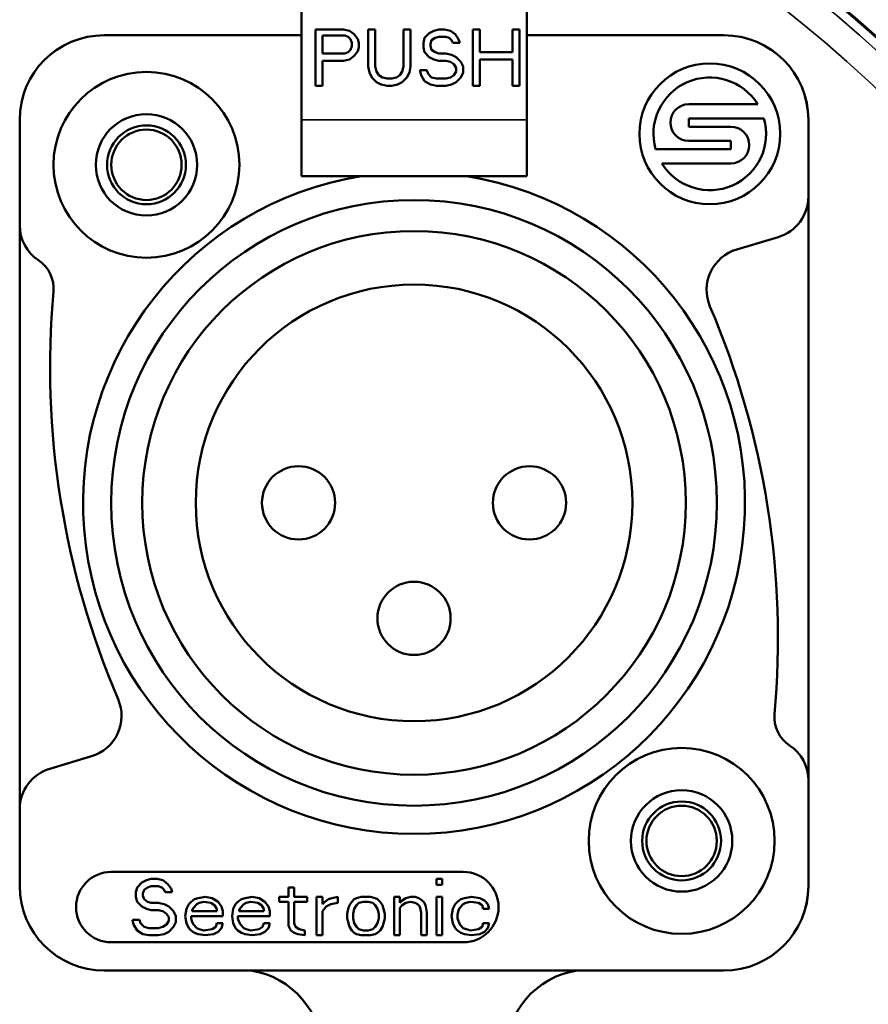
# Model space of a CAD drawing. Header units: millimetres. Extents: x 30 to 1646, y 30 to 1265.
# Tile 133 of 137: x 1477 to 1507, y 1071 to 1106. Entities that reach past the tile are written whole.
import ezdxf

# ---------------------------------------------------------------- set-up
doc = ezdxf.new("R2010")
doc.units = ezdxf.units.MM
doc.header["$LTSCALE"] = 6
doc.layers.add('Visible (ISO)', color=7, linetype='Continuous', lineweight=50)
doc.layers.add('Visible Narrow (ISO)', color=7, linetype='Continuous', lineweight=35)

msp = doc.modelspace()

# ---------------------------------------------------------------- linework, layer by layer
at = {"layer": 'Visible (ISO)'}
for p, q in [((1487.242, 1102.6416), (1487.242, 1107.6416)), ((1495.242, 1102.6416), (1495.242, 1107.6416)), ((1480.242, 1105.6416), (1480.2403, 1105.6416)), ((1480.242, 1105.6416), (1487.242, 1105.6416)), ((1487.742, 1105.8453), (1487.742, 1103.8453)), ((1488.742, 1105.8453), (1487.742, 1105.8453)), ((1487.992, 1104.9942), (1487.992, 1105.6325)), ((1487.992, 1105.6325), (1488.7837, 1105.6325)), ((1488.742, 1105.8453), (1488.9504, 1105.8027)), ((1488.9087, 1105.59), (1488.7837, 1105.6325)), ((1488.992, 1105.5049), (1488.9087, 1105.59)), ((1488.9504, 1105.8027), (1489.117, 1105.6751)), ((1489.117, 1105.6751), (1489.242, 1105.5049)), ((1489.617, 1105.8453), (1489.617, 1104.5261)), ((1489.867, 1105.8453), (1489.617, 1105.8453)), ((1489.867, 1104.5261), (1489.867, 1105.8453)), ((1490.867, 1105.8453), (1490.867, 1104.5261)), ((1491.117, 1105.8453), (1490.867, 1105.8453)), ((1491.117, 1104.5261), (1491.117, 1105.8453)), ((1491.5754, 1105.3772), (1491.617, 1105.5474)), ((1491.617, 1105.5474), (1491.7837, 1105.7176)), ((1491.7837, 1105.7176), (1491.9504, 1105.8027)), ((1491.992, 1105.5474), (1491.867, 1105.4623)), ((1491.9504, 1105.8027), (1492.117, 1105.8453)), ((1492.117, 1105.59), (1491.992, 1105.5474)), ((1492.3254, 1105.8453), (1492.117, 1105.8453)), ((1492.117, 1105.59), (1492.367, 1105.59)), ((1492.3254, 1105.8453), (1492.5337, 1105.8027)), ((1492.492, 1105.5474), (1492.367, 1105.59)), ((1492.5754, 1105.4623), (1492.492, 1105.5474)), ((1492.5337, 1105.8027), (1492.7004, 1105.6751)), ((1492.7004, 1105.6751), (1492.8254, 1105.5049)), ((1493.3254, 1105.8453), (1493.3254, 1103.8453)), ((1493.5754, 1105.8453), (1493.3254, 1105.8453)), ((1493.5754, 1105.0368), (1493.5754, 1105.8453)), ((1494.742, 1105.8453), (1494.742, 1105.0368)), ((1494.992, 1105.8453), (1494.742, 1105.8453)), ((1494.992, 1103.8453), (1494.992, 1105.8453)), ((1495.242, 1105.6416), (1502.242, 1105.6416)), ((1502.2439, 1105.6416), (1502.242, 1105.6416)), ((1489.0337, 1105.3772), (1488.992, 1105.5049)), ((1488.992, 1105.1219), (1489.0337, 1105.2495)), ((1489.0337, 1105.3772), (1489.0337, 1105.2495)), ((1489.242, 1105.5049), (1489.2837, 1105.3772)), ((1489.2837, 1105.207), (1489.242, 1105.0793)), ((1489.2837, 1105.207), (1489.2837, 1105.3772)), ((1491.5754, 1105.3772), (1491.5754, 1105.207)), ((1491.617, 1105.0368), (1491.5754, 1105.207)), ((1491.867, 1105.4623), (1491.8254, 1105.3346)), ((1491.8254, 1105.2495), (1491.8254, 1105.3346)), ((1491.8254, 1105.2495), (1491.867, 1105.1219)), ((1492.617, 1105.3772), (1492.5754, 1105.4623)), ((1492.617, 1105.3772), (1492.867, 1105.3772)), ((1492.8254, 1105.5049), (1492.867, 1105.3772)), ((1488.7837, 1104.9942), (1487.992, 1104.9942)), ((1488.7837, 1104.9942), (1488.9087, 1105.0368)), ((1488.9087, 1105.0368), (1488.992, 1105.1219)), ((1489.117, 1104.9091), (1488.9504, 1104.7814)), ((1489.242, 1105.0793), (1489.117, 1104.9091)), ((1491.7837, 1104.8666), (1491.617, 1105.0368)), ((1491.9504, 1104.7814), (1491.7837, 1104.8666)), ((1491.867, 1105.1219), (1491.992, 1105.0368)), ((1491.992, 1105.0368), (1492.117, 1104.9942)), ((1492.367, 1104.9942), (1492.117, 1104.9942)), ((1492.367, 1104.9942), (1492.5754, 1104.9517)), ((1492.5754, 1104.9517), (1492.742, 1104.8666)), ((1492.742, 1104.8666), (1492.9087, 1104.6963)), ((1494.742, 1105.0368), (1493.5754, 1105.0368)), ((1487.992, 1104.7389), (1488.742, 1104.7389)), ((1487.992, 1103.8453), (1487.992, 1104.7389)), ((1488.9504, 1104.7814), (1488.742, 1104.7389)), ((1489.6587, 1104.3134), (1489.617, 1104.5261)), ((1489.867, 1104.5261), (1489.9087, 1104.3559)), ((1490.8254, 1104.3559), (1490.867, 1104.5261)), ((1491.117, 1104.5261), (1491.0754, 1104.3134)), ((1492.117, 1104.7389), (1491.9504, 1104.7814)), ((1492.117, 1104.7389), (1492.367, 1104.7389)), ((1492.5337, 1104.6963), (1492.367, 1104.7389)), ((1492.6587, 1104.6112), (1492.5337, 1104.6963)), ((1492.742, 1104.4836), (1492.6587, 1104.6112)), ((1492.742, 1104.4836), (1492.742, 1104.3559)), ((1492.9087, 1104.6963), (1492.992, 1104.5261)), ((1492.992, 1104.3134), (1492.992, 1104.5261)), ((1493.5754, 1103.8453), (1493.5754, 1104.7814)), ((1493.5754, 1104.7814), (1494.742, 1104.7814)), ((1494.742, 1104.7814), (1494.742, 1103.8453)), ((1489.742, 1104.1431), (1489.6587, 1104.3134)), ((1489.9087, 1103.9729), (1489.742, 1104.1431)), ((1489.9087, 1104.3559), (1489.992, 1104.2283)), ((1489.992, 1104.2283), (1490.117, 1104.1431)), ((1490.117, 1104.1431), (1490.2837, 1104.1006)), ((1490.4504, 1104.1006), (1490.617, 1104.1431)), ((1490.617, 1104.1431), (1490.742, 1104.2283)), ((1490.742, 1104.2283), (1490.8254, 1104.3559)), ((1490.992, 1104.1431), (1490.8254, 1103.9729)), ((1491.0754, 1104.3134), (1490.992, 1104.1431)), ((1491.492, 1104.2283), (1491.4504, 1104.3985)), ((1491.7004, 1104.3985), (1491.4504, 1104.3985)), ((1491.617, 1104.0155), (1491.492, 1104.2283)), ((1491.7004, 1104.3985), (1491.742, 1104.2708)), ((1491.742, 1104.2708), (1491.867, 1104.1431)), ((1491.867, 1104.1431), (1492.0337, 1104.1006)), ((1492.367, 1104.1006), (1492.5337, 1104.1431)), ((1492.5337, 1104.1431), (1492.6587, 1104.2283)), ((1492.6587, 1104.2283), (1492.742, 1104.3559)), ((1492.9087, 1104.1431), (1492.742, 1103.9729)), ((1492.992, 1104.3134), (1492.9087, 1104.1431)), ((1487.742, 1103.8453), (1487.992, 1103.8453)), ((1490.0754, 1103.8878), (1489.9087, 1103.9729)), ((1490.2837, 1103.8453), (1490.0754, 1103.8878)), ((1490.4504, 1104.1006), (1490.2837, 1104.1006)), ((1490.2837, 1103.8453), (1490.4504, 1103.8453)), ((1490.6587, 1103.8878), (1490.4504, 1103.8453)), ((1490.8254, 1103.9729), (1490.6587, 1103.8878)), ((1491.8254, 1103.8878), (1491.617, 1104.0155)), ((1492.0337, 1103.8453), (1491.8254, 1103.8878)), ((1492.367, 1104.1006), (1492.0337, 1104.1006)), ((1492.0337, 1103.8453), (1492.367, 1103.8453)), ((1492.5754, 1103.8878), (1492.367, 1103.8453)), ((1492.742, 1103.9729), (1492.5754, 1103.8878)), ((1493.3254, 1103.8453), (1493.5754, 1103.8453)), ((1494.742, 1103.8453), (1494.992, 1103.8453)), ((1503.4442, 1103.1916), (1500.992, 1103.1916)), ((1477.242, 1102.6434), (1477.242, 1102.6416)), ((1477.242, 1098.8999), (1477.242, 1102.6416)), ((1487.242, 1100.6416), (1487.242, 1102.6416)), ((1495.242, 1102.6416), (1495.242, 1100.6416)), ((1500.992, 1102.3916), (1500.992, 1102.6916)), ((1500.992, 1102.6916), (1503.6649, 1102.6916)), ((1502.492, 1102.3916), (1500.992, 1102.3916)), ((1505.242, 1102.6416), (1505.242, 1102.6434)), ((1505.242, 1102.6416), (1505.242, 1099.9159)), ((1500.992, 1101.8916), (1502.492, 1101.8916)), ((1502.492, 1101.8916), (1502.492, 1101.5916)), ((1502.492, 1101.5916), (1499.8192, 1101.5916)), ((1500.0398, 1101.0916), (1502.492, 1101.0916)), ((1495.242, 1100.6416), (1487.242, 1100.6416)), ((1505.242, 1099.9159), (1505.242, 1079.1832)), ((1477.242, 1078.1673), (1477.242, 1098.8999)), ((1504.1723, 1098.4789), (1502.6969, 1098.0371)), ((1478.3118, 1079.6042), (1479.7872, 1080.046)), ((1505.242, 1079.1832), (1505.242, 1075.4416)), ((1477.242, 1075.4416), (1477.242, 1078.1673)), ((1492.992, 1075.9416), (1480.492, 1075.9416)), ((1481.4087, 1075.3937), (1481.5754, 1075.5639)), ((1481.5754, 1075.5639), (1481.742, 1075.649)), ((1481.742, 1075.649), (1481.9087, 1075.6916)), ((1482.117, 1075.6916), (1481.9087, 1075.6916)), ((1482.117, 1075.6916), (1482.3254, 1075.649)), ((1482.3254, 1075.649), (1482.492, 1075.5214)), ((1482.492, 1075.5214), (1482.617, 1075.3512)), ((1492.0337, 1075.6916), (1492.0337, 1075.4788)), ((1492.242, 1075.6916), (1492.0337, 1075.6916)), ((1492.0337, 1075.4788), (1492.242, 1075.4788)), ((1492.242, 1075.4788), (1492.242, 1075.6916)), ((1477.242, 1075.4416), (1477.242, 1075.4398)), ((1481.367, 1075.2235), (1481.4087, 1075.3937)), ((1481.367, 1075.2235), (1481.367, 1075.0533)), ((1481.6587, 1075.3086), (1481.617, 1075.1809)), ((1481.617, 1075.0958), (1481.617, 1075.1809)), ((1481.7837, 1075.3937), (1481.6587, 1075.3086)), ((1481.9087, 1075.4363), (1481.7837, 1075.3937)), ((1481.9087, 1075.4363), (1482.1587, 1075.4363)), ((1482.2837, 1075.3937), (1482.1587, 1075.4363)), ((1482.367, 1075.3086), (1482.2837, 1075.3937)), ((1482.4087, 1075.2235), (1482.367, 1075.3086)), ((1482.4087, 1075.2235), (1482.6587, 1075.2235)), ((1482.617, 1075.3512), (1482.6587, 1075.2235)), ((1486.7837, 1075.3937), (1486.7837, 1075.0533)), ((1486.992, 1075.3937), (1486.7837, 1075.3937)), ((1486.992, 1075.0533), (1486.992, 1075.3937)), ((1505.242, 1075.4398), (1505.242, 1075.4416)), ((1481.4087, 1074.8831), (1481.367, 1075.0533)), ((1481.5754, 1074.7129), (1481.4087, 1074.8831)), ((1481.617, 1075.0958), (1481.6587, 1074.9682)), ((1481.6587, 1074.9682), (1481.7837, 1074.8831)), ((1481.7837, 1074.8831), (1481.9087, 1074.8405)), ((1482.1587, 1074.8405), (1481.9087, 1074.8405)), ((1482.1587, 1074.8405), (1482.367, 1074.798)), ((1482.367, 1074.798), (1482.5337, 1074.7129)), ((1483.1587, 1074.6277), (1483.242, 1074.798)), ((1483.242, 1074.798), (1483.3254, 1074.8831)), ((1483.3254, 1074.8831), (1483.4504, 1074.9682)), ((1483.5337, 1074.798), (1483.4087, 1074.6703)), ((1483.4504, 1074.9682), (1483.5754, 1075.0107)), ((1483.617, 1074.8405), (1483.5337, 1074.798)), ((1483.5754, 1075.0107), (1483.8254, 1075.0533)), ((1483.7837, 1074.8831), (1483.617, 1074.8405)), ((1484.0337, 1074.8405), (1483.7837, 1074.8831)), ((1483.8254, 1075.0533), (1484.0754, 1075.0107)), ((1484.1587, 1074.7554), (1484.0337, 1074.8405)), ((1484.0754, 1075.0107), (1484.2837, 1074.8831)), ((1484.2837, 1074.8831), (1484.4087, 1074.7129)), ((1484.8254, 1074.6277), (1484.9087, 1074.798)), ((1484.9087, 1074.798), (1484.992, 1074.8831)), ((1484.992, 1074.8831), (1485.117, 1074.9682)), ((1485.2004, 1074.798), (1485.0754, 1074.6703)), ((1485.117, 1074.9682), (1485.242, 1075.0107)), ((1485.2837, 1074.8405), (1485.2004, 1074.798)), ((1485.242, 1075.0107), (1485.492, 1075.0533)), ((1485.4504, 1074.8831), (1485.2837, 1074.8405)), ((1485.7004, 1074.8405), (1485.4504, 1074.8831)), ((1485.492, 1075.0533), (1485.742, 1075.0107)), ((1485.8254, 1074.7554), (1485.7004, 1074.8405)), ((1485.742, 1075.0107), (1485.9504, 1074.8831)), ((1485.9504, 1074.8831), (1486.0754, 1074.7129)), ((1486.4504, 1075.0533), (1486.4504, 1074.8831)), ((1486.7837, 1075.0533), (1486.4504, 1075.0533)), ((1486.4504, 1074.8831), (1486.7837, 1074.8831)), ((1486.7837, 1074.8831), (1486.7837, 1074.032)), ((1487.4504, 1075.0533), (1486.992, 1075.0533)), ((1486.992, 1074.8831), (1487.4504, 1074.8831)), ((1486.992, 1074.1171), (1486.992, 1074.8831)), ((1487.4504, 1074.8831), (1487.4504, 1075.0533)), ((1487.7837, 1075.0533), (1487.7837, 1073.6916)), ((1487.992, 1075.0533), (1487.7837, 1075.0533)), ((1487.992, 1074.798), (1487.992, 1075.0533)), ((1487.992, 1074.798), (1488.0754, 1074.8831)), ((1488.0754, 1074.8831), (1488.2004, 1074.9682)), ((1488.2837, 1074.798), (1488.117, 1074.7129)), ((1488.2004, 1074.9682), (1488.3254, 1075.0107)), ((1488.5337, 1074.8405), (1488.2837, 1074.798)), ((1488.3254, 1075.0107), (1488.5337, 1075.0533)), ((1488.5337, 1074.8405), (1488.5337, 1075.0533)), ((1488.9504, 1074.7554), (1489.0337, 1074.8831)), ((1489.0337, 1074.8831), (1489.117, 1074.9682)), ((1489.117, 1074.9682), (1489.2004, 1075.0107)), ((1489.2004, 1075.0107), (1489.367, 1075.0533)), ((1489.2837, 1074.8405), (1489.2004, 1074.7554)), ((1489.4504, 1074.8831), (1489.2837, 1074.8405)), ((1489.7004, 1075.0533), (1489.367, 1075.0533)), ((1489.4504, 1074.8831), (1489.617, 1074.8831)), ((1489.7837, 1074.8405), (1489.617, 1074.8831)), ((1489.7004, 1075.0533), (1489.867, 1075.0107)), ((1489.867, 1074.7554), (1489.7837, 1074.8405)), ((1489.867, 1075.0107), (1489.9504, 1074.9682)), ((1489.9504, 1074.9682), (1490.0337, 1074.8831)), ((1490.0337, 1074.8831), (1490.117, 1074.7554)), ((1490.5337, 1075.0533), (1490.5337, 1073.6916)), ((1490.742, 1075.0533), (1490.5337, 1075.0533)), ((1490.742, 1074.8405), (1490.742, 1075.0533)), ((1490.742, 1074.8405), (1490.8254, 1074.9256)), ((1490.8254, 1074.9256), (1490.9504, 1075.0107)), ((1490.9504, 1074.8405), (1490.8254, 1074.7554)), ((1490.9504, 1075.0107), (1491.117, 1075.0533)), ((1491.117, 1074.8831), (1490.9504, 1074.8405)), ((1491.2837, 1075.0533), (1491.117, 1075.0533)), ((1491.2837, 1074.8405), (1491.117, 1074.8831)), ((1491.2837, 1075.0533), (1491.4087, 1075.0107)), ((1491.367, 1074.798), (1491.2837, 1074.8405)), ((1491.4504, 1074.7129), (1491.367, 1074.798)), ((1491.4087, 1075.0107), (1491.5337, 1074.9256)), ((1491.5337, 1074.9256), (1491.617, 1074.8405)), ((1491.617, 1074.8405), (1491.6587, 1074.7129)), ((1492.0337, 1075.0533), (1492.0337, 1073.6916)), ((1492.242, 1075.0533), (1492.0337, 1075.0533)), ((1492.242, 1073.6916), (1492.242, 1075.0533)), ((1492.617, 1074.6277), (1492.7004, 1074.798)), ((1492.7004, 1074.798), (1492.7837, 1074.8831)), ((1492.7837, 1074.8831), (1492.9087, 1074.9682)), ((1492.992, 1074.798), (1492.867, 1074.6703)), ((1492.9087, 1074.9682), (1493.0337, 1075.0107)), ((1493.0754, 1074.8405), (1492.992, 1074.798)), ((1493.0337, 1075.0107), (1493.2837, 1075.0533)), ((1493.242, 1074.8831), (1493.0754, 1074.8405)), ((1493.5337, 1074.8405), (1493.242, 1074.8831)), ((1493.2837, 1075.0533), (1493.5754, 1075.0107)), ((1493.6587, 1074.7554), (1493.5337, 1074.8405)), ((1493.5754, 1075.0107), (1493.742, 1074.9256)), ((1493.742, 1074.9256), (1493.867, 1074.798)), ((1493.867, 1074.798), (1493.9087, 1074.6277)), ((1481.742, 1074.6277), (1481.5754, 1074.7129)), ((1481.9087, 1074.5852), (1481.742, 1074.6277)), ((1481.9087, 1074.5852), (1482.1587, 1074.5852)), ((1482.3254, 1074.5426), (1482.1587, 1074.5852)), ((1482.4504, 1074.4575), (1482.3254, 1074.5426)), ((1482.5337, 1074.3299), (1482.4504, 1074.4575)), ((1482.5337, 1074.7129), (1482.7004, 1074.5426)), ((1482.7004, 1074.5426), (1482.7837, 1074.3724)), ((1483.117, 1074.3724), (1483.1587, 1074.6277)), ((1483.4087, 1074.6703), (1483.367, 1074.5852)), ((1483.367, 1074.5426), (1483.367, 1074.5852)), ((1484.242, 1074.5426), (1483.367, 1074.5426)), ((1484.242, 1074.6277), (1484.1587, 1074.7554)), ((1484.242, 1074.6277), (1484.242, 1074.5426)), ((1484.4087, 1074.7129), (1484.4504, 1074.5426)), ((1484.4504, 1074.3724), (1484.4504, 1074.5426)), ((1484.7837, 1074.3724), (1484.8254, 1074.6277)), ((1485.0754, 1074.6703), (1485.0337, 1074.5852)), ((1485.0337, 1074.5426), (1485.0337, 1074.5852)), ((1485.9087, 1074.5426), (1485.0337, 1074.5426)), ((1485.9087, 1074.6277), (1485.8254, 1074.7554)), ((1485.9087, 1074.6277), (1485.9087, 1074.5426)), ((1486.0754, 1074.7129), (1486.117, 1074.5426)), ((1486.117, 1074.3724), (1486.117, 1074.5426)), ((1488.117, 1074.7129), (1487.992, 1074.5426)), ((1487.992, 1073.6916), (1487.992, 1074.5426)), ((1488.867, 1074.4575), (1488.9087, 1074.6277)), ((1488.867, 1074.4575), (1488.867, 1074.2873)), ((1488.9087, 1074.6277), (1488.9504, 1074.7554)), ((1489.117, 1074.6277), (1489.0754, 1074.4575)), ((1489.0754, 1074.2873), (1489.0754, 1074.4575)), ((1489.2004, 1074.7554), (1489.117, 1074.6277)), ((1489.9504, 1074.6277), (1489.867, 1074.7554)), ((1489.992, 1074.4575), (1489.9504, 1074.6277)), ((1489.992, 1074.4575), (1489.992, 1074.2873)), ((1490.117, 1074.7554), (1490.1587, 1074.6277)), ((1490.1587, 1074.6277), (1490.2004, 1074.4575)), ((1490.2004, 1074.2873), (1490.2004, 1074.4575)), ((1490.8254, 1074.7554), (1490.742, 1074.6703)), ((1490.742, 1073.6916), (1490.742, 1074.6703)), ((1491.492, 1074.5001), (1491.4504, 1074.7129)), ((1491.492, 1074.5001), (1491.492, 1073.6916)), ((1491.6587, 1074.7129), (1491.7004, 1074.5001)), ((1491.7004, 1073.6916), (1491.7004, 1074.5001)), ((1492.5754, 1074.3724), (1492.617, 1074.6277)), ((1492.8254, 1074.5852), (1492.7837, 1074.415)), ((1492.867, 1074.6703), (1492.8254, 1074.5852)), ((1493.7004, 1074.6277), (1493.6587, 1074.7554)), ((1493.7004, 1074.6277), (1493.9087, 1074.6277)), ((1481.2837, 1074.0746), (1481.242, 1074.2448)), ((1481.492, 1074.2448), (1481.242, 1074.2448)), ((1481.4087, 1073.8618), (1481.2837, 1074.0746)), ((1481.492, 1074.2448), (1481.5337, 1074.1171)), ((1481.5337, 1074.1171), (1481.6587, 1073.9894)), ((1482.3254, 1073.9894), (1482.4504, 1074.0746)), ((1482.4504, 1074.0746), (1482.5337, 1074.2022)), ((1482.5337, 1074.3299), (1482.5337, 1074.2022)), ((1482.7837, 1074.1597), (1482.7004, 1073.9894)), ((1482.7837, 1074.1597), (1482.7837, 1074.3724)), ((1483.1587, 1074.1171), (1483.117, 1074.3724)), ((1483.242, 1073.9469), (1483.1587, 1074.1171)), ((1483.3254, 1074.3724), (1484.4504, 1074.3724)), ((1483.3254, 1074.2873), (1483.3254, 1074.3724)), ((1483.3254, 1074.2873), (1483.367, 1074.1597)), ((1483.367, 1074.1597), (1483.4087, 1074.0746)), ((1483.4087, 1074.0746), (1483.5337, 1073.9469)), ((1484.2004, 1073.9894), (1484.242, 1074.1171)), ((1484.4504, 1074.1171), (1484.242, 1074.1171)), ((1484.4504, 1074.1171), (1484.4087, 1073.9469)), ((1484.8254, 1074.1171), (1484.7837, 1074.3724)), ((1484.9087, 1073.9469), (1484.8254, 1074.1171)), ((1484.992, 1074.3724), (1486.117, 1074.3724)), ((1484.992, 1074.2873), (1484.992, 1074.3724)), ((1484.992, 1074.2873), (1485.0337, 1074.1597)), ((1485.0337, 1074.1597), (1485.0754, 1074.0746)), ((1485.0754, 1074.0746), (1485.2004, 1073.9469)), ((1485.867, 1073.9894), (1485.9087, 1074.1171)), ((1486.117, 1074.1171), (1485.9087, 1074.1171)), ((1486.117, 1074.1171), (1486.0754, 1073.9469)), ((1486.992, 1074.1171), (1487.0337, 1073.9894)), ((1488.9504, 1073.9894), (1488.867, 1074.2873)), ((1489.0754, 1074.2873), (1489.117, 1074.1171)), ((1489.117, 1074.1171), (1489.2004, 1073.9894)), ((1489.867, 1073.9894), (1489.9504, 1074.1171)), ((1489.9504, 1074.1171), (1489.992, 1074.2873)), ((1490.2004, 1074.2873), (1490.117, 1073.9894)), ((1492.617, 1074.1171), (1492.5754, 1074.3724)), ((1492.7004, 1073.9469), (1492.617, 1074.1171)), ((1492.7837, 1074.2873), (1492.7837, 1074.415)), ((1492.7837, 1074.2873), (1492.867, 1074.0746)), ((1492.867, 1074.0746), (1492.992, 1073.9469)), ((1493.6587, 1073.9894), (1493.7004, 1074.1171)), ((1493.9087, 1074.1171), (1493.7004, 1074.1171)), ((1493.9087, 1074.1171), (1493.867, 1073.9469)), ((1481.617, 1073.7341), (1481.4087, 1073.8618)), ((1481.8254, 1073.6916), (1481.617, 1073.7341)), ((1481.6587, 1073.9894), (1481.8254, 1073.9469)), ((1482.1587, 1073.9469), (1481.8254, 1073.9469)), ((1482.1587, 1073.9469), (1482.3254, 1073.9894)), ((1482.367, 1073.7341), (1482.1587, 1073.6916)), ((1482.5337, 1073.8192), (1482.367, 1073.7341)), ((1482.7004, 1073.9894), (1482.5337, 1073.8192)), ((1483.3254, 1073.8618), (1483.242, 1073.9469)), ((1483.4504, 1073.7767), (1483.3254, 1073.8618)), ((1483.5754, 1073.7341), (1483.4504, 1073.7767)), ((1483.5337, 1073.9469), (1483.617, 1073.9043)), ((1483.8254, 1073.6916), (1483.5754, 1073.7341)), ((1483.617, 1073.9043), (1483.7837, 1073.8618)), ((1483.7837, 1073.8618), (1484.0754, 1073.9043)), ((1484.117, 1073.7341), (1483.8254, 1073.6916)), ((1484.0754, 1073.9043), (1484.2004, 1073.9894)), ((1484.2837, 1073.8192), (1484.117, 1073.7341)), ((1484.4087, 1073.9469), (1484.2837, 1073.8192)), ((1484.992, 1073.8618), (1484.9087, 1073.9469)), ((1485.117, 1073.7767), (1484.992, 1073.8618)), ((1485.242, 1073.7341), (1485.117, 1073.7767)), ((1485.2004, 1073.9469), (1485.2837, 1073.9043)), ((1485.492, 1073.6916), (1485.242, 1073.7341)), ((1485.2837, 1073.9043), (1485.4504, 1073.8618)), ((1485.4504, 1073.8618), (1485.742, 1073.9043)), ((1485.7837, 1073.7341), (1485.492, 1073.6916)), ((1485.742, 1073.9043), (1485.867, 1073.9894)), ((1485.9504, 1073.8192), (1485.7837, 1073.7341)), ((1486.0754, 1073.9469), (1485.9504, 1073.8192)), ((1486.867, 1073.8618), (1486.7837, 1074.032)), ((1486.992, 1073.7767), (1486.867, 1073.8618)), ((1487.117, 1073.7341), (1486.992, 1073.7767)), ((1487.0337, 1073.9894), (1487.1587, 1073.9043)), ((1487.367, 1073.6916), (1487.117, 1073.7341)), ((1487.1587, 1073.9043), (1487.367, 1073.8618)), ((1487.367, 1073.6916), (1487.367, 1073.8618)), ((1489.0337, 1073.8618), (1488.9504, 1073.9894)), ((1489.117, 1073.7767), (1489.0337, 1073.8618)), ((1489.2004, 1073.7341), (1489.117, 1073.7767)), ((1489.2004, 1073.9894), (1489.2837, 1073.9043)), ((1489.367, 1073.6916), (1489.2004, 1073.7341)), ((1489.2837, 1073.9043), (1489.4504, 1073.8618)), ((1489.617, 1073.8618), (1489.4504, 1073.8618)), ((1489.617, 1073.8618), (1489.7837, 1073.9043)), ((1489.867, 1073.7341), (1489.7004, 1073.6916)), ((1489.7837, 1073.9043), (1489.867, 1073.9894)), ((1489.9504, 1073.7767), (1489.867, 1073.7341)), ((1490.0337, 1073.8618), (1489.9504, 1073.7767)), ((1490.117, 1073.9894), (1490.0337, 1073.8618)), ((1492.7837, 1073.8618), (1492.7004, 1073.9469)), ((1492.9087, 1073.7767), (1492.7837, 1073.8618)), ((1493.0337, 1073.7341), (1492.9087, 1073.7767)), ((1492.992, 1073.9469), (1493.242, 1073.8618)), ((1493.2837, 1073.6916), (1493.0337, 1073.7341)), ((1493.242, 1073.8618), (1493.5337, 1073.9043)), ((1493.5754, 1073.7341), (1493.2837, 1073.6916)), ((1493.5337, 1073.9043), (1493.6587, 1073.9894)), ((1493.742, 1073.8192), (1493.5754, 1073.7341)), ((1493.867, 1073.9469), (1493.742, 1073.8192)), ((1480.492, 1073.4416), (1492.992, 1073.4416)), ((1481.8254, 1073.6916), (1482.1587, 1073.6916)), ((1487.7837, 1073.6916), (1487.992, 1073.6916)), ((1489.367, 1073.6916), (1489.7004, 1073.6916)), ((1490.5337, 1073.6916), (1490.742, 1073.6916)), ((1491.492, 1073.6916), (1491.7004, 1073.6916)), ((1492.0337, 1073.6916), (1492.242, 1073.6916)), ((1480.2403, 1072.4416), (1480.242, 1072.4416)), ((1502.242, 1072.4416), (1480.242, 1072.4416)), ((1502.242, 1072.4416), (1502.2439, 1072.4416))]:
    msp.add_line(p, q, dxfattribs=at)
for centre, radius in [((1501.742, 1102.1416), 2.5), ((1481.742, 1101.0416), 3.3), ((1481.742, 1101.0416), 1.8), ((1481.742, 1101.0416), 1.4), ((1481.742, 1101.0416), 1.25), ((1491.242, 1089.0416), 10.75), ((1491.242, 1089.0416), 9.65), ((1491.242, 1089.0416), 7.75), ((1487.142, 1089.0416), 1.3), ((1495.342, 1089.0416), 1.3), ((1491.242, 1084.9416), 1.3), ((1500.742, 1077.0416), 3.3), ((1500.742, 1077.0416), 1.8), ((1500.742, 1077.0416), 1.4), ((1500.742, 1077.0416), 1.25)]:
    msp.add_circle(centre, radius, dxfattribs=at)
for centre, radius, start, end in [((1469.742, 1063.0416), 57, 302.94677, 76.5243), ((1469.742, 1063.0416), 56.9651, 302.96954, 76.44558), ((1480.242, 1102.6416), 3, 90, 180), ((1502.242, 1102.6416), 3, 0, 90), ((1501.742, 1102.1416), 2, 31.66824, 195.96201), ((1500.992, 1102.5416), 0.65, 90, 270), ((1501.742, 1102.1416), 2, 211.66824, 15.96201), ((1502.492, 1101.7416), 0.65, 270, 90), ((1491.242, 1089.0416), 11.75, 99.16489, 80.83511), ((1503.742, 1099.9159), 1.5, 286.67007, 0), ((1478.742, 1098.8999), 1.5, 180, 236.3191), ((1503.1272, 1096.6002), 1.5, 106.67007, 203.14201), ((1477.242, 1096.6492), 1.2048, 354.8772, 56.3191), ((1508.3222, 1093.8629), 30, 174.8772, 203.14201), ((1474.1619, 1084.2203), 30, 354.8772, 23.14201), ((1479.3569, 1081.483), 1.5, 286.67007, 23.14201), ((1505.242, 1081.434), 1.2048, 174.8772, 236.3191), ((1503.742, 1079.1832), 1.5, 0, 56.3191), ((1478.742, 1078.1673), 1.5, 106.67007, 180), ((1480.492, 1074.6916), 1.25, 90, 270), ((1492.992, 1074.6916), 1.25, 270, 90), ((1480.242, 1075.4416), 3, 180, 270), ((1502.242, 1075.4416), 3, 270, 0)]:
    msp.add_arc(centre, radius, start, end, dxfattribs=at)
for centre, major_axis, ratio, start_param, end_param in [((1480.2439, 1102.6397), (-2.1239, 2.1239), 0.9987828, 5.4983754, 7.067989), ((1502.2402, 1102.6397), (2.1239, 2.1239), 0.9987828, 5.498391, 7.0679779), ((1480.2439, 1075.4434), (-2.1239, -2.1239), 0.9987828, 5.4983754, 7.0679891), ((1502.2402, 1075.4434), (2.1239, -2.1239), 0.9987828, 5.498391, 7.0679779), ((1484.992, 1069.4747), (0.002, 3.0018), 0.9993911, 4.712965, 6.1311626), ((1497.492, 1069.4747), (-0.002, 3.0018), 0.9993911, 0.1520124, 1.5702056)]:
    msp.add_ellipse(centre, major_axis=major_axis, ratio=ratio, start_param=start_param, end_param=end_param, dxfattribs=at)
at = {"layer": 'Visible Narrow (ISO)'}
msp.add_line((1487.242, 1102.6416), (1495.242, 1102.6416), dxfattribs=at)
for radius, start, end in [(56.6321, 6.39688, 76.13248), (55.6327, 6.3968, 75.65939)]:
    msp.add_arc((1469.742, 1063.0416), radius, start, end, dxfattribs=at)

doc.saveas('drawing.dxf')
